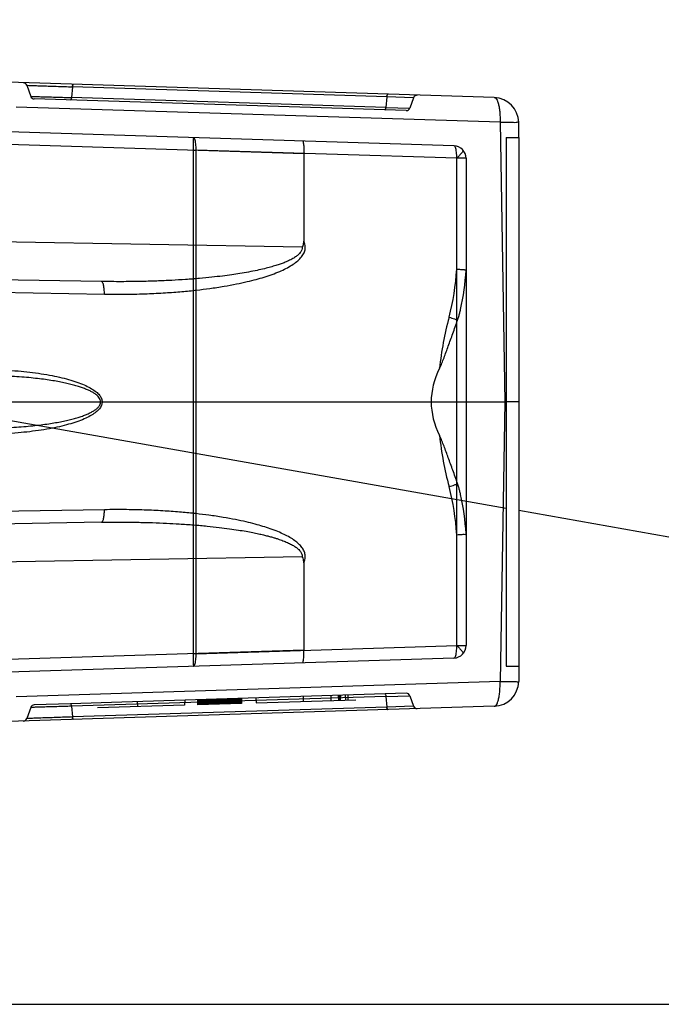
# Model space of a CAD drawing. Header units: millimetres. Extents: x 0 to 770, y -15 to 420.
# Tile 31 of 116: x 148.16 to 152.41, y 265.69 to 272.21. Entities that reach past the tile are written whole.
import ezdxf

# ---------------------------------------------------------------- set-up
doc = ezdxf.new("R2010")
doc.units = ezdxf.units.MM
doc.header["$LTSCALE"] = 32.67
doc.linetypes.add('PHANTOM', pattern=[0.8, 0.45, -0.05, 0.1, -0.05, 0.1, -0.05])
doc.layers.get('0').update_dxf_attribs({"linetype": 'CONTINUOUS'})
doc.layers.add('CRV2', color=7, linetype='CONTINUOUS')
doc.layers.add('DRIV_DIM', color=7, linetype='CONTINUOUS')
doc.styles.get("Standard").update_dxf_attribs({"font": 'txt', "width": 0.8})
doc.dimstyles.new('DIMSTYLE_11', dxfattribs={"dimtxt": 3.8, "dimasz": 1.8, "dimexe": 2, "dimexo": 1.5, "dimgap": 0.95, "dimtad": 1, "dimdec": 0, "dimlfac": 12, "dimdsep": 46, "dimtxsty": 'STANDARD', "dimblk": 'OPEN', "dimblk1": 'OPEN', "dimblk2": 'OPEN', "dimcen": 0.09, "dimadec": 0, "dimazin": 0, "dimtp": 0.001, "dimtm": 0.001, "dimtfac": 1, "dimtdec": 0, "dimtofl": 0, "dimtmove": 0, "dimatfit": 3, "dimldrblk": 'OPEN', "dimfxl": 1, "dimtolj": 1, "dimarcsym": 0})
doc.dimstyles.new('DIMSTYLE_12', dxfattribs={"dimtxt": 3.8, "dimasz": 1.8, "dimexe": 2, "dimexo": 1.5, "dimgap": 1.9, "dimtad": 1, "dimdec": 3, "dimlfac": 12, "dimdsep": 46, "dimtxsty": 'STANDARD', "dimblk": 'OPEN', "dimblk1": 'OPEN', "dimblk2": 'OPEN', "dimcen": 0.09, "dimadec": 0, "dimazin": 0, "dimtp": 0.5, "dimtm": 0.5, "dimtfac": 1, "dimtdec": 3, "dimtofl": 0, "dimtmove": 0, "dimatfit": 3, "dimldrblk": 'OPEN', "dimfxl": 1, "dimtolj": 1, "dimarcsym": 0})

# ---------------------------------------------------------------- blocks, each defined once
blk = doc.blocks.new('_OPEN')
at = {"color": 0, "linetype": 'BYBLOCK'}
for p, q in [((0, 0), (-1, 0.342)), ((-1, -0.342), (0, 0)), ((-1, 0), (0, 0))]:
    blk.add_line(p, q, dxfattribs=at)
blk = doc.blocks.new('*D40')
at = {"layer": 'DRIV_DIM', "color": 2, "linetype": 'CONTINUOUS'}
for p, q in [((192.9772, 272.721), (192.9772, 289.6042)), ((144.9815, 279.7519), (194.9772, 279.7519)), ((192.9772, 279.7519), (192.9772, 272.721)), ((192.9772, 265.6901), (192.9772, 272.721)), ((144.9815, 265.6901), (194.9772, 265.6901))]:
    blk.add_line(p, q, dxfattribs=at)
at = {"layer": 'DRIV_DIM', "color": 2, "linetype": 'CONTINUOUS', "xscale": 1.8, "yscale": 1.8, "zscale": 1.8}
for p, rotation in [((192.9772, 279.7519), 90), ((192.9772, 265.6901), 270)]:
    blk.add_blockref('_OPEN', p, dxfattribs=dict(at, rotation=rotation))
blk = doc.blocks.new('*D42')
at = {"layer": 'DRIV_DIM', "color": 2, "linetype": 'CONTINUOUS'}
for p, q in [((203.903, 272.721), (203.903, 261.5335)), ((203.903, 250.346), (203.903, 261.5335)), ((117.3148, 250.346), (205.903, 250.346))]:
    blk.add_line(p, q, dxfattribs=at)
at = {"layer": 'DRIV_DIM', "color": 2, "linetype": 'CONTINUOUS', "xscale": 1.8, "yscale": 1.8, "zscale": 1.8}
for p, rotation in [((203.903, 272.721), 90), ((203.903, 250.346), 270)]:
    blk.add_blockref('_OPEN', p, dxfattribs=dict(at, rotation=rotation))
blk = doc.blocks.new('*D44')
at = {"layer": 'DRIV_DIM', "color": 2, "linetype": 'CONTINUOUS'}
for p, q in [((19.2403, 272.721), (13.6785, 272.721)), ((235.2307, 254.1921), (244.8484, 252.4962))]:
    blk.add_line(p, q, dxfattribs=at)
for points in [[(16.3082, 270.9259), (15.6785, 272.721), (15.077, 270.9162)], [(243.1577, 250.9617), (242.8788, 252.8435), (241.9469, 251.1851)]]:
    blk.add_lwpolyline(points, dxfattribs=at)
for start, end in [(180, 265), (265, 350)]:
    blk.add_arc((130.1482, 272.721), 114.4697, start, end, dxfattribs=at)

msp = doc.modelspace()

# ---------------------------------------------------------------- linework, layer by layer
at = {"color": 9, "linetype": 'CONTINUOUS'}
for p, q in [((151.306093, 271.694523), (147.870309, 271.802496)), ((148.209241, 271.776121), (148.236034, 271.702508)), ((148.511866, 271.765689), (148.505472, 271.694963)), ((150.594171, 271.70025), (148.511866, 271.765689)), ((150.722501, 271.608645), (148.258741, 271.686071)), ((150.587778, 271.629524), (148.505472, 271.694963)), ((150.594171, 271.70025), (150.587778, 271.629524)), ((150.771903, 271.69411), (150.594171, 271.70025)), ((150.771903, 271.69411), (150.746779, 271.625082)), ((151.343988, 271.530847), (148.138897, 271.631571)), ((150.587778, 271.629524), (150.746779, 271.625082)), ((151.038284, 271.375855), (145.74997, 271.542047)), ((151.343988, 271.530847), (151.376307, 269.679317)), ((145.749751, 271.458725), (150.044347, 271.323762)), ((149.310852, 271.346813), (149.330966, 271.346813)), ((149.310852, 271.346813), (149.310852, 268.011821)), ((151.057235, 271.292563), (149.330966, 271.346813)), ((149.330966, 268.011821), (149.330966, 271.346813)), ((151.119, 271.292563), (151.057235, 271.292563)), ((151.057235, 268.066071), (151.057235, 271.292563)), ((151.119, 271.292563), (151.119, 268.066071)), ((150.034116, 270.703355), (145.94773, 270.774683)), ((148.703615, 270.476617), (145.94773, 270.524722)), ((147.686522, 270.411401), (148.723729, 270.393297)), ((151.376307, 269.679317), (151.343988, 267.827787)), ((148.723729, 268.965337), (147.686522, 268.947233)), ((148.703615, 268.882017), (145.94773, 268.833912)), ((145.94773, 268.583951), (150.034116, 268.655279)), ((149.330966, 268.011821), (151.057235, 268.066071)), ((151.057235, 268.066071), (151.119, 268.066071)), ((150.044347, 268.034872), (145.749751, 267.899909)), ((149.330966, 268.011821), (149.310852, 268.011821)), ((151.038284, 267.982779), (145.74997, 267.816587)), ((151.343988, 267.827787), (148.138897, 267.727063)), ((150.722501, 267.749989), (148.838985, 267.690798)), ((150.322006, 267.704076), (150.320844, 267.737367)), ((150.337278, 267.704555), (150.338443, 267.73792)), ((148.498742, 267.680105), (148.258741, 267.672563)), ((150.587778, 267.72911), (148.505472, 267.663671)), ((150.272751, 267.735855), (150.273881, 267.702563)), ((150.28108, 267.736117), (150.281079, 267.70279)), ((150.288244, 267.703014), (150.289409, 267.736379)), ((150.587778, 267.72911), (150.746779, 267.733552)), ((150.587778, 267.72911), (150.594171, 267.658384)), ((150.746779, 267.733552), (150.771903, 267.664524)), ((151.306093, 267.664111), (147.870309, 267.556138)), ((148.236034, 267.656125), (148.209241, 267.582513)), ((148.505472, 267.663671), (148.511866, 267.592945)), ((150.594171, 267.658384), (148.511866, 267.592945)), ((150.771903, 267.664524), (150.594171, 267.658384))]:
    msp.add_line(p, q, dxfattribs=at)
at = {"color": 6, "linetype": 'CONTINUOUS'}
for p, q in [((151.4675, 271.429317), (151.4675, 271.530847)), ((150.044346, 271.323762), (150.044346, 270.744082)), ((146.170203, 269.679317), (151.376307, 269.679317)), ((151.4675, 269.679317), (151.376307, 269.679317)), ((150.044346, 268.614552), (150.044346, 268.034872)), ((151.4675, 267.929317), (151.4675, 267.827787)), ((148.941477, 267.694019), (148.942079, 267.66071)), ((148.941477, 267.694019), (148.942078, 267.66071)), ((149.255521, 267.703888), (149.25354, 267.670498)), ((149.255521, 267.703888), (149.25354, 267.670498)), ((149.340046, 267.706544), (149.34121, 267.673252)), ((149.340414, 267.706556), (149.341575, 267.673264)), ((149.63086, 267.682355), (149.34121, 267.673252)), ((149.341568, 267.706592), (149.342724, 267.6733)), ((149.343476, 267.706652), (149.344623, 267.67336)), ((149.343677, 267.706658), (149.344818, 267.673366)), ((149.346156, 267.706736), (149.34729, 267.673444)), ((149.346821, 267.706757), (149.347941, 267.673464)), ((149.349632, 267.706845), (149.350751, 267.673553)), ((149.350852, 267.706884), (149.351947, 267.67359)), ((149.351413, 267.706901), (149.352575, 267.67361)), ((149.353692, 267.706973), (149.35479, 267.67368)), ((149.354813, 267.707008), (149.355875, 267.673714)), ((149.358565, 267.707126), (149.359356, 267.673823)), ((149.359512, 267.707156), (149.360531, 267.67386)), ((149.365047, 267.70733), (149.366013, 267.674032)), ((149.371311, 267.707527), (149.372212, 267.674227)), ((149.378452, 267.707751), (149.379278, 267.674449)), ((149.386223, 267.707995), (149.386974, 267.674691)), ((149.394623, 267.708259), (149.395286, 267.674952)), ((149.395885, 267.708299), (149.397048, 267.675008)), ((149.403613, 267.708542), (149.404186, 267.675232)), ((149.408323, 267.70869), (149.407157, 267.675325)), ((149.408478, 267.708695), (149.407315, 267.67533)), ((149.409112, 267.708715), (149.407963, 267.675351)), ((149.409315, 267.708721), (149.40816, 267.675357)), ((149.410318, 267.708752), (149.409398, 267.675396)), ((149.412587, 267.708824), (149.411479, 267.675461)), ((149.413051, 267.708838), (149.41353, 267.675525)), ((149.417985, 267.708993), (149.416971, 267.675634)), ((149.42291, 267.709148), (149.423295, 267.675832)), ((149.424249, 267.70919), (149.423384, 267.675835)), ((149.425294, 267.709223), (149.424692, 267.675876)), ((149.432223, 267.709441), (149.431531, 267.676091)), ((149.43304, 267.709467), (149.433346, 267.676148)), ((149.436695, 267.709581), (149.436086, 267.676234)), ((149.441285, 267.709726), (149.440782, 267.676382)), ((149.443349, 267.70979), (149.443573, 267.67647)), ((149.447956, 267.709935), (149.447324, 267.676588)), ((149.451845, 267.710057), (149.453008, 267.676766)), ((149.453803, 267.710119), (149.453498, 267.676782)), ((149.453821, 267.71012), (149.453919, 267.676795)), ((149.453997, 267.676797), (149.455163, 267.710162)), ((149.458751, 267.710275), (149.459914, 267.676983)), ((149.459477, 267.710297), (149.459943, 267.676984)), ((149.460887, 267.710342), (149.46138, 267.677029)), ((149.464183, 267.710445), (149.464183, 267.677117)), ((149.465501, 267.710487), (149.466498, 267.67719)), ((149.466852, 267.710529), (149.466715, 267.677197)), ((149.467095, 267.710537), (149.46712, 267.67721)), ((149.474102, 267.710757), (149.468327, 267.677248)), ((149.473821, 267.710748), (149.474683, 267.677447)), ((149.476726, 267.710839), (149.477193, 267.677526)), ((149.478001, 267.710879), (149.477965, 267.67755)), ((149.480364, 267.710954), (149.480365, 267.677626)), ((149.480653, 267.710963), (149.480653, 267.677635)), ((149.484029, 267.711069), (149.484737, 267.677763)), ((149.486762, 267.711155), (149.486287, 267.677812)), ((149.4918, 267.711313), (149.491724, 267.677983)), ((149.493069, 267.711353), (149.491903, 267.677988)), ((149.49272, 267.711342), (149.493161, 267.678028)), ((149.493635, 267.711371), (149.493562, 267.678041)), ((149.494444, 267.711396), (149.494584, 267.678073)), ((149.495699, 267.711436), (149.496239, 267.678125)), ((149.497371, 267.711488), (149.497407, 267.678161)), ((149.499349, 267.71155), (149.498854, 267.678207)), ((149.499965, 267.678242), (149.499635, 267.711559)), ((149.504088, 267.678371), (149.505255, 267.711736)), ((149.504229, 267.678376), (149.505393, 267.71174)), ((149.504605, 267.678388), (149.505766, 267.711752)), ((149.505133, 267.678404), (149.506169, 267.711765)), ((149.50557, 267.711746), (149.513273, 267.67866)), ((149.506075, 267.678434), (149.5072, 267.711797)), ((149.506847, 267.711786), (149.506694, 267.678453)), ((149.507486, 267.711806), (149.50778, 267.678487)), ((149.508428, 267.711836), (149.508793, 267.678519)), ((149.512609, 267.678639), (149.51351, 267.711995)), ((149.513238, 267.678659), (149.512941, 267.711977)), ((149.517301, 267.712115), (149.517066, 267.678779)), ((149.520068, 267.712201), (149.520526, 267.678888)), ((149.520616, 267.712219), (149.520649, 267.678892)), ((149.52185, 267.712257), (149.522037, 267.678935)), ((149.523972, 267.712324), (149.522807, 267.67896)), ((149.523742, 267.678989), (149.524218, 267.712332)), ((149.526556, 267.679077), (149.526336, 267.712398)), ((149.527598, 267.712438), (149.527282, 267.6791)), ((149.529452, 267.712496), (149.530081, 267.679188)), ((149.535613, 267.71269), (149.535634, 267.679363)), ((149.537695, 267.712755), (149.5373, 267.679415)), ((149.537803, 267.679431), (149.537791, 267.712758)), ((149.537842, 267.71276), (149.538642, 267.679457)), ((149.538, 267.712765), (149.538, 267.679437)), ((149.545159, 267.679662), (149.539491, 267.712812)), ((149.544824, 267.712979), (149.545768, 267.679681)), ((149.547526, 267.713064), (149.547049, 267.679721)), ((149.548578, 267.713097), (149.55017, 267.67982)), ((149.548874, 267.713107), (149.548754, 267.679775)), ((149.550254, 267.71315), (149.551301, 267.679855)), ((149.551898, 267.679874), (149.551306, 267.713183)), ((149.551797, 267.713199), (149.552936, 267.679906)), ((149.553653, 267.713257), (149.554803, 267.679965)), ((149.555127, 267.713303), (149.556244, 267.68001)), ((149.555808, 267.713325), (149.55696, 267.680033)), ((149.557026, 267.713363), (149.556469, 267.680018)), ((149.557431, 267.713376), (149.558589, 267.680084)), ((149.557991, 267.713393), (149.559146, 267.680102)), ((149.558423, 267.713406), (149.559585, 267.680115)), ((149.55879, 267.713418), (149.559954, 267.680127)), ((149.559828, 267.713451), (149.560991, 267.68016)), ((149.561935, 267.680189), (149.560854, 267.713483)), ((149.561991, 267.713519), (149.56174, 267.680183)), ((149.565905, 267.680314), (149.56476, 267.713606)), ((149.565975, 267.680316), (149.564813, 267.713607)), ((149.566186, 267.680323), (149.565022, 267.713614)), ((149.566134, 267.713649), (149.565499, 267.680301)), ((149.572188, 267.713839), (149.571793, 267.680499)), ((149.57479, 267.713921), (149.57408, 267.680571)), ((149.581901, 267.714145), (149.581355, 267.6808)), ((149.582937, 267.714177), (149.582155, 267.680825)), ((149.590523, 267.714416), (149.589676, 267.681061)), ((149.590891, 267.714427), (149.590198, 267.681078)), ((149.597505, 267.714635), (149.5966, 267.681279)), ((149.598935, 267.71468), (149.59811, 267.681326)), ((149.603887, 267.714836), (149.602926, 267.681477)), ((149.60587, 267.714898), (149.604935, 267.681541)), ((149.6095, 267.715012), (149.608492, 267.681652)), ((149.611621, 267.715079), (149.610601, 267.681719)), ((149.613448, 267.715136), (149.613156, 267.681799)), ((149.614538, 267.71517), (149.613489, 267.681809)), ((149.616201, 267.715223), (149.61511, 267.68186)), ((149.61878, 267.715304), (149.617695, 267.681942)), ((149.619204, 267.715317), (149.618079, 267.681954)), ((149.622309, 267.715415), (149.621198, 267.682052)), ((149.624404, 267.71548), (149.623239, 267.682116)), ((149.624404, 267.71548), (149.623305, 267.682118)), ((149.625173, 267.715505), (149.624009, 267.68214)), ((149.625611, 267.715518), (149.624447, 267.682154)), ((149.625644, 267.715519), (149.624598, 267.682159)), ((149.625928, 267.715528), (149.624796, 267.682165)), ((149.628118, 267.715597), (149.626968, 267.682233)), ((149.628679, 267.715615), (149.627531, 267.682251)), ((149.630064, 267.715658), (149.628905, 267.682294)), ((149.630548, 267.715673), (149.629389, 267.682309)), ((149.631564, 267.715705), (149.6304, 267.682341)), ((149.632026, 267.71572), (149.63086, 267.682355)), ((149.726891, 267.718701), (149.728866, 267.685435)), ((149.726891, 267.718701), (149.728866, 267.685435)), ((149.728797, 267.685433), (150.388194, 267.706156)), ((150.040934, 267.72857), (150.04033, 267.695223)), ((150.040934, 267.72857), (150.040331, 267.695224)), ((150.222469, 267.734275), (150.223632, 267.700984)), ((150.272751, 267.735855), (150.27354, 267.702552)), ((149.25361, 267.6705), (148.678038, 267.652412))]:
    msp.add_line(p, q, dxfattribs=at)
at = {"color": 7, "linetype": 'CONTINUOUS'}
for p, q in [((151.384166, 271.429317), (151.4675, 271.429317)), ((151.384166, 271.429317), (151.384166, 267.929317)), ((151.4675, 271.429317), (151.4675, 267.929317)), ((151.384166, 267.929317), (151.4675, 267.929317))]:
    msp.add_line(p, q, dxfattribs=at)
at = {"color": 7, "linetype": 'CONTINUOUS', "true_color": 0x2a4972}
msp.add_line((148.838985, 267.690798), (148.498742, 267.680105), dxfattribs=at)
at = {"color": 9, "linetype": 'CONTINUOUS'}
for centre, radius, start, end in [((148.185748, 271.767571), 0.025, 20, 88.2), ((148.259526, 271.711059), 0.025, 200, 268.2), ((150.795395, 271.68556), 0.025, 88.2, 160), ((151.300858, 271.527938), 0.166667, 1, 88.2), ((150.723286, 271.633632), 0.025, 268.2, 340), ((151.035666, 271.292563), 0.083333, 0, 88.2), ((149.472584, 270.650492), 1.58745, 345.0160619, 356.68475), ((149.455097, 270.649835), 1.666667, 347.6005453, 356.6141971), ((151.035666, 270.556324), 0.083333, 356.6141971, 358.3288121), ((153.102294, 269.678692), 2.170108, 165.0080825, 174.0983135), ((153.102294, 269.679942), 2.170108, 185.9016865, 194.9919175), ((149.472584, 268.708142), 1.58745, 3.3152499, 14.9839381), ((149.455097, 268.708799), 1.666667, 3.3858029, 12.3994547), ((151.035666, 268.80231), 0.083333, 1.6711881, 3.3858029), ((151.035666, 268.066071), 0.083333, 271.8, 360), ((151.300858, 267.830696), 0.166667, 271.8, 359), ((150.723286, 267.725002), 0.025, 20, 91.8), ((148.259526, 267.647575), 0.025, 91.8, 160), ((150.795395, 267.673074), 0.025, 200, 271.8), ((148.185748, 267.591063), 0.025, 271.8, 340)]:
    msp.add_arc(centre, radius, start, end, dxfattribs=at)
at = {"color": 6, "linetype": 'CONTINUOUS'}
for centre, start, end in [((151.035666, 270.556324), 358.3288121, 360), ((151.035666, 268.80231), 0, 1.6711881)]:
    msp.add_arc(centre, 0.083333, start, end, dxfattribs=at)
msp.add_ellipse((157.10809, 269.679317), major_axis=(6.220085, 0), ratio=0.26794919, start_param=3.0076829, end_param=3.2755024, dxfattribs=at)
at = {"color": 9, "linetype": 'CONTINUOUS'}
for points, knots in [([(148.518486, 271.782127), (148.516518, 271.782186), (148.513165, 271.774871), (148.512369, 271.769755), (148.511866, 271.765689)], [0, 0, 0, 0, 0.32467755, 1, 1, 1, 1]), ([(148.511866, 271.765689), (148.512143, 271.767927), (148.51303, 271.772793), (148.514388, 271.778341), (148.51722, 271.782165), (148.518486, 271.782127)], [0, 0, 0, 0, 0.36903715, 0.79261463, 1, 1, 1, 1]), ([(148.209241, 271.776121), (148.211255, 271.776095), (148.219308, 271.775954), (148.237259, 271.775386), (148.266629, 271.774245), (148.306212, 271.772724), (148.353685, 271.771283), (148.405827, 271.769575), (148.459061, 271.767617), (148.494518, 271.766288), (148.511866, 271.765689)], [0, 0, 0, 0, 0.01995981, 0.07979289, 0.17792978, 0.31115733, 0.47223871, 0.64847363, 0.82802011, 1, 1, 1, 1]), ([(150.600792, 271.716688), (150.598823, 271.716749), (150.59547, 271.709429), (150.594674, 271.704316), (150.594171, 271.70025)], [0, 0, 0, 0, 0.32468414, 1, 1, 1, 1]), ([(150.594171, 271.70025), (150.594443, 271.702445), (150.595323, 271.707299), (150.596664, 271.712839), (150.599513, 271.716728), (150.600792, 271.716688)], [0, 0, 0, 0, 0.36204517, 0.7905372, 1, 1, 1, 1]), ([(148.236034, 271.702508), (148.243275, 271.702375), (148.259331, 271.701984), (148.287241, 271.701116), (148.322177, 271.700066), (148.364007, 271.698992), (148.410162, 271.697748), (148.457796, 271.696352), (148.489726, 271.695403), (148.505472, 271.694963)], [0, 0, 0, 0, 0.08060311, 0.17875422, 0.31078349, 0.46961648, 0.64446701, 0.82467194, 1, 1, 1, 1]), ([(148.505472, 271.694963), (148.505203, 271.692787), (148.504327, 271.68794), (148.502993, 271.682403), (148.500137, 271.678485), (148.498852, 271.678526)], [0, 0, 0, 0, 0.35880161, 0.78956845, 1, 1, 1, 1]), ([(151.306093, 271.694523), (151.309509, 271.694415), (151.317466, 271.68976), (151.325334, 271.676397), (151.332477, 271.656818), (151.338087, 271.631171), (151.342105, 271.600651), (151.344215, 271.566641), (151.344289, 271.542974), (151.343988, 271.530847)], [0, 0, 0, 0, 0.05867451, 0.14410951, 0.26358389, 0.41533845, 0.59389546, 0.79171236, 1, 1, 1, 1]), ([(150.581158, 271.613086), (150.583126, 271.613025), (150.586479, 271.620345), (150.587275, 271.625458), (150.587778, 271.629524)], [0, 0, 0, 0, 0.32468393, 1, 1, 1, 1]), ([(151.343988, 271.530847), (151.355258, 271.531003), (151.376726, 271.531399), (151.405859, 271.53115), (151.432086, 271.53266), (151.447968, 271.528957), (151.467409, 271.536059), (151.4675, 271.530847)], [0, 0, 0, 0, 0.27372544, 0.51792157, 0.72102015, 0.8734042, 1, 1, 1, 1]), ([(149.312015, 271.430106), (149.3157, 271.42999), (149.310868, 271.417354), (149.312799, 271.407855), (149.311964, 271.394767), (149.311866, 271.382001), (149.311502, 271.369334), (149.311187, 271.35768), (149.310961, 271.350281), (149.310852, 271.346813)], [0, 0, 0, 0, 0.13275041, 0.26678989, 0.42064132, 0.57976653, 0.73353764, 0.87508343, 1, 1, 1, 1]), ([(149.330966, 271.346813), (149.331175, 271.35396), (149.331132, 271.36781), (149.329672, 271.387426), (149.32703, 271.404369), (149.323169, 271.417555), (149.318934, 271.426561), (149.314088, 271.43004), (149.312015, 271.430106)], [0, 0, 0, 0, 0.24163912, 0.46765016, 0.66420757, 0.82025956, 0.92990269, 1, 1, 1, 1]), ([(151.057235, 271.292563), (151.057444, 271.299708), (151.057401, 271.313555), (151.055941, 271.333168), (151.0533, 271.350113), (151.049439, 271.363302), (151.045204, 271.37231), (151.040357, 271.37579), (151.038284, 271.375855)], [0, 0, 0, 0, 0.24155686, 0.4675591, 0.66414596, 0.82023373, 0.92989823, 1, 1, 1, 1]), ([(148.723729, 270.393297), (148.773008, 270.392539), (148.867309, 270.392055), (149.002243, 270.395274), (149.124208, 270.401274), (149.233427, 270.409398), (149.331087, 270.419062), (149.424213, 270.43057), (149.512505, 270.443927), (149.59524, 270.459098), (149.666384, 270.474524), (149.727375, 270.4899), (149.782439, 270.505847), (149.83425, 270.523126), (149.882418, 270.541968), (149.926405, 270.562386), (149.964578, 270.58376), (149.997505, 270.606971), (150.024169, 270.631767), (150.043467, 270.65816), (150.054273, 270.687021), (150.054909, 270.716435), (150.048693, 270.735226), (150.044346, 270.744082)], [0, 0, 0, 0, 0.10097561, 0.19318532, 0.27650133, 0.35114006, 0.41755148, 0.47755014, 0.54337325, 0.600477, 0.64985745, 0.69249631, 0.72932348, 0.76728613, 0.80435985, 0.83523116, 0.86658029, 0.89387351, 0.91757478, 0.94091795, 0.96021262, 0.97978756, 1, 1, 1, 1]), ([(150.034116, 270.703355), (150.034346, 270.6977), (150.031714, 270.685055), (150.022555, 270.669259), (150.00943, 270.655), (149.993001, 270.641598), (149.970525, 270.627339), (149.94335, 270.613563), (149.915254, 270.601712), (149.887287, 270.591397), (149.8578, 270.581705), (149.82289, 270.571512), (149.781576, 270.56085), (149.732766, 270.549788), (149.678644, 270.539111), (149.622693, 270.529491), (149.565183, 270.520782), (149.502997, 270.512516), (149.431741, 270.504353), (149.350312, 270.496517), (149.26177, 270.489621), (149.167121, 270.483891), (149.066377, 270.479444), (148.955629, 270.476397), (148.833451, 270.475152), (148.748162, 270.47584), (148.703615, 270.476617)], [0, 0, 0, 0, 0.01223595, 0.02711615, 0.03900307, 0.05396835, 0.07282454, 0.09643948, 0.1197518, 0.13871296, 0.16087096, 0.18684127, 0.21732337, 0.25309886, 0.29502592, 0.33657117, 0.37582484, 0.42076906, 0.47218513, 0.53087318, 0.59761524, 0.66417482, 0.7358607, 0.81561904, 0.90368008, 1, 1, 1, 1]), ([(148.723729, 270.393297), (148.723895, 270.403472), (148.723258, 270.423205), (148.720227, 270.446471), (148.715603, 270.462172), (148.711866, 270.470979), (148.706894, 270.47656), (148.703615, 270.476617)], [0, 0, 0, 0, 0.3435982, 0.66496024, 0.79206471, 0.88927175, 1, 1, 1, 1]), ([(151.006058, 270.240059), (151.017973, 270.236638), (151.036875, 270.230581), (151.056003, 270.224387), (151.062567, 270.220701)], [0, 0, 0, 0, 0.62215781, 1, 1, 1, 1]), ([(147.818617, 269.894479), (147.8749, 269.895953), (147.986277, 269.895622), (148.14903, 269.886173), (148.278842, 269.871043), (148.375388, 269.85446), (148.440759, 269.840418), (148.50022, 269.824578), (148.553184, 269.807221), (148.599134, 269.788539), (148.637611, 269.768726), (148.668232, 269.747879), (148.690791, 269.72612), (148.705097, 269.703324), (148.710214, 269.679317), (148.705097, 269.65531), (148.690791, 269.632514), (148.668232, 269.610755), (148.637611, 269.589908), (148.599134, 269.570095), (148.553184, 269.551413), (148.50022, 269.534056), (148.440759, 269.518216), (148.375388, 269.504174), (148.278842, 269.487591), (148.14903, 269.472461), (147.986277, 269.463012), (147.8749, 269.462681), (147.818617, 269.464155)], [0, 0, 0, 0, 0.08848825, 0.17493431, 0.25610884, 0.29373074, 0.32885939, 0.36115767, 0.39039844, 0.41640181, 0.43903929, 0.45829734, 0.4744259, 0.48798326, 0.5, 0.51201674, 0.5255741, 0.54170266, 0.56096071, 0.58359819, 0.60960156, 0.63884233, 0.67114061, 0.70626926, 0.74389116, 0.82506569, 0.91151175, 1, 1, 1, 1]), ([(147.808924, 269.50581), (147.83831, 269.50504), (147.895013, 269.504226), (147.97703, 269.504902), (148.053037, 269.507163), (148.123314, 269.510737), (148.188177, 269.515404), (148.247959, 269.520981), (148.30296, 269.527279), (148.353447, 269.53418), (148.399668, 269.541623), (148.441927, 269.549566), (148.480575, 269.557942), (148.515941, 269.566698), (148.548245, 269.575798), (148.577589, 269.58543), (148.604123, 269.595491), (148.627752, 269.605993), (148.648734, 269.617212), (148.666842, 269.629111), (148.681918, 269.641975), (148.693057, 269.656013), (148.69921, 269.671431), (148.698962, 269.687405), (148.69275, 269.702394), (148.681901, 269.716382), (148.667162, 269.729349), (148.64921, 269.741197), (148.628596, 269.75219), (148.605312, 269.762675), (148.579262, 269.772644), (148.550456, 269.782169), (148.518708, 269.791186), (148.483787, 269.799947), (148.445408, 269.808368), (148.403276, 269.816389), (148.357075, 269.823918), (148.306519, 269.830908), (148.251336, 269.837303), (148.191237, 269.842981), (148.125924, 269.847742), (148.055095, 269.851394), (147.978462, 269.85371), (147.895752, 269.854416), (147.838564, 269.853601), (147.808924, 269.852824)], [0, 0, 0, 0, 0.04705689, 0.09076647, 0.13128312, 0.16877084, 0.20340004, 0.2353741, 0.26487596, 0.29201171, 0.31693517, 0.33980987, 0.36083467, 0.38022846, 0.39812297, 0.41454594, 0.4296513, 0.44352986, 0.45591014, 0.46769791, 0.47815471, 0.48751034, 0.49613334, 0.50417741, 0.51241348, 0.52165939, 0.53229538, 0.54369838, 0.55601837, 0.56965799, 0.58454906, 0.60064733, 0.61820844, 0.63736898, 0.65827104, 0.68109635, 0.706016, 0.73319475, 0.76278625, 0.79493571, 0.82982006, 0.86760576, 0.90845751, 0.95253719, 1, 1, 1, 1]), ([(151.006052, 269.118573), (151.017968, 269.121995), (151.036872, 269.128052), (151.056002, 269.134246), (151.062567, 269.137933)], [0, 0, 0, 0, 0.62215407, 1, 1, 1, 1]), ([(148.703615, 268.882017), (148.706894, 268.882074), (148.711866, 268.887654), (148.715603, 268.896461), (148.720227, 268.912161), (148.723258, 268.935428), (148.723895, 268.955161), (148.723729, 268.965337)], [0, 0, 0, 0, 0.11072384, 0.20792583, 0.33502379, 0.65637215, 1, 1, 1, 1]), ([(150.044346, 268.614552), (150.04839, 268.623078), (150.054428, 268.640445), (150.054675, 268.667273), (150.046985, 268.692714), (150.032052, 268.717192), (150.010896, 268.739948), (149.983467, 268.762139), (149.951171, 268.782788), (149.913466, 268.802565), (149.870538, 268.821575), (149.823491, 268.839275), (149.773087, 268.855621), (149.719606, 268.870798), (149.659153, 268.885773), (149.58859, 268.900841), (149.506484, 268.915693), (149.41922, 268.928733), (149.32713, 268.939998), (149.230503, 268.949481), (149.121961, 268.957491), (149.000711, 268.963409), (148.866531, 268.966579), (148.772744, 268.966091), (148.723729, 268.965337)], [0, 0, 0, 0, 0.01933244, 0.0370693, 0.05402336, 0.07312163, 0.09530715, 0.11735439, 0.14525367, 0.17369358, 0.20450894, 0.24138219, 0.27662265, 0.31303881, 0.35525373, 0.40419398, 0.46083578, 0.52616813, 0.58493021, 0.65089178, 0.72506096, 0.80788191, 0.89957038, 1, 1, 1, 1]), ([(148.703615, 268.882017), (148.744782, 268.882735), (148.823712, 268.883428), (148.936966, 268.882512), (149.040004, 268.880034), (149.133044, 268.876378), (149.223614, 268.871492), (149.313307, 268.865212), (149.401441, 268.8574), (149.480479, 268.848865), (149.549113, 268.840122), (149.608516, 268.831392), (149.659825, 268.822837), (149.704116, 268.814568), (149.742381, 268.806649), (149.775523, 268.799108), (149.804352, 268.791945), (149.829586, 268.785136), (149.851858, 268.778634), (149.87172, 268.772381), (149.889651, 268.766303), (149.906059, 268.760316), (149.926218, 268.75239), (149.949492, 268.742136), (149.974349, 268.72901), (149.994748, 268.715723), (150.010296, 268.70279), (150.023108, 268.68865), (150.031805, 268.673037), (150.034469, 268.660648), (150.034116, 268.655279)], [0, 0, 0, 0, 0.08901199, 0.17063385, 0.24483951, 0.31182278, 0.37192383, 0.44091927, 0.50619193, 0.56319591, 0.61277126, 0.65576279, 0.69298892, 0.72521941, 0.753162, 0.77746175, 0.79869576, 0.81737781, 0.83396272, 0.84885061, 0.86239153, 0.87488963, 0.88660631, 0.90921775, 0.92983561, 0.94731191, 0.96175098, 0.97344804, 0.988367, 1, 1, 1, 1]), ([(151.038284, 267.982779), (151.040357, 267.982844), (151.045203, 267.986324), (151.049439, 267.995332), (151.0533, 268.008521), (151.055941, 268.025465), (151.057401, 268.045079), (151.057444, 268.058926), (151.057235, 268.066071)], [0, 0, 0, 0, 0.07010132, 0.17976529, 0.3358528, 0.53243984, 0.75844258, 1, 1, 1, 1]), ([(149.310852, 268.011821), (149.310961, 268.008353), (149.311187, 268.000954), (149.311502, 267.9893), (149.311866, 267.976633), (149.311964, 267.963867), (149.312799, 267.950779), (149.310868, 267.94128), (149.3157, 267.928644), (149.312015, 267.928528)], [0, 0, 0, 0, 0.12491871, 0.26646483, 0.42023498, 0.57935877, 0.73320913, 0.8672484, 1, 1, 1, 1]), ([(149.312015, 267.928528), (149.314088, 267.928594), (149.318934, 267.932073), (149.323169, 267.941079), (149.32703, 267.954265), (149.329672, 267.971208), (149.331132, 267.990824), (149.331175, 268.004674), (149.330966, 268.011821)], [0, 0, 0, 0, 0.07009731, 0.17974044, 0.33579243, 0.53234984, 0.75836088, 1, 1, 1, 1]), ([(151.306093, 267.664111), (151.309509, 267.664219), (151.317466, 267.668874), (151.325334, 267.682237), (151.332477, 267.701816), (151.338087, 267.727463), (151.342105, 267.757983), (151.344215, 267.791993), (151.344289, 267.81566), (151.343988, 267.827787)], [0, 0, 0, 0, 0.05867451, 0.14410951, 0.26358389, 0.41533845, 0.59389546, 0.79171236, 1, 1, 1, 1]), ([(151.343988, 267.827787), (151.355258, 267.827631), (151.376729, 267.827235), (151.405852, 267.827484), (151.432105, 267.825974), (151.447919, 267.829677), (151.467497, 267.822575), (151.4675, 267.827788)], [0, 0, 0, 0, 0.27372538, 0.51792146, 0.72102, 0.87340402, 1, 1, 1, 1]), ([(150.581158, 267.745548), (150.583126, 267.745609), (150.586479, 267.738289), (150.587275, 267.733176), (150.587778, 267.72911)], [0, 0, 0, 0, 0.32468393, 1, 1, 1, 1]), ([(148.498852, 267.680108), (148.500137, 267.680149), (148.502993, 267.676231), (148.504327, 267.670694), (148.505203, 267.665847), (148.505472, 267.663671)], [0, 0, 0, 0, 0.21043154, 0.64119836, 1, 1, 1, 1]), ([(148.505472, 267.663671), (148.48972, 267.663231), (148.457781, 267.662282), (148.410136, 267.660885), (148.363977, 267.659641), (148.322149, 267.658567), (148.287219, 267.657517), (148.259319, 267.65665), (148.24327, 267.656259), (148.236034, 267.656125)], [0, 0, 0, 0, 0.17538991, 0.3556366, 0.53050373, 0.68932706, 0.82132763, 0.9194421, 1, 1, 1, 1]), ([(150.600792, 267.641946), (150.598823, 267.641885), (150.59547, 267.649205), (150.594674, 267.654318), (150.594171, 267.658384)], [0, 0, 0, 0, 0.32468414, 1, 1, 1, 1]), ([(150.594171, 267.658384), (150.594443, 267.656188), (150.595323, 267.651335), (150.596664, 267.645795), (150.599513, 267.641906), (150.600792, 267.641946)], [0, 0, 0, 0, 0.36205047, 0.79053878, 1, 1, 1, 1]), ([(148.511866, 267.592945), (148.494499, 267.592345), (148.459011, 267.591015), (148.405743, 267.589054), (148.353587, 267.587345), (148.30612, 267.585906), (148.266558, 267.584389), (148.237216, 267.58325), (148.21929, 267.582681), (148.211251, 267.582539), (148.209241, 267.582513)], [0, 0, 0, 0, 0.17216555, 0.351831, 0.52810697, 0.68916031, 0.82231362, 0.92034676, 0.98008112, 1, 1, 1, 1]), ([(148.511866, 267.592945), (148.512143, 267.590707), (148.51303, 267.585841), (148.514388, 267.580293), (148.51722, 267.576469), (148.518486, 267.576507)], [0, 0, 0, 0, 0.36904804, 0.79261786, 1, 1, 1, 1]), ([(148.518486, 267.576507), (148.516518, 267.576448), (148.513165, 267.583763), (148.512369, 267.588879), (148.511866, 267.592945)], [0, 0, 0, 0, 0.32467756, 1, 1, 1, 1])]:
    msp.add_open_spline(points, degree=3, knots=knots, dxfattribs=at)
at = {"color": 6, "linetype": 'CONTINUOUS'}
for points, knots in [([(150.035279, 271.407376), (150.039457, 271.407245), (150.04076, 271.394387), (150.043177, 271.382137), (150.044191, 271.364593), (150.044857, 271.345125), (150.044347, 271.331085), (150.044347, 271.323762)], [0, 0, 0, 0, 0.14739715, 0.30476997, 0.507089, 0.74178818, 1, 1, 1, 1]), ([(151.102365, 271.34252), (151.098415, 271.337495), (151.089441, 271.326761), (151.074375, 271.31011), (151.063209, 271.298563), (151.057235, 271.292563)], [0, 0, 0, 0, 0.28470563, 0.6228951, 1, 1, 1, 1]), ([(150.034116, 270.703355), (150.036315, 270.707066), (150.040056, 270.715362), (150.043588, 270.729122), (150.044312, 270.738977), (150.044346, 270.744082)], [0, 0, 0, 0, 0.30501266, 0.63894369, 1, 1, 1, 1]), ([(151.057377, 270.55869), (151.061452, 270.558438), (151.069472, 270.557931), (151.081143, 270.557167), (151.091864, 270.556404), (151.10127, 270.555759), (151.10855, 270.555032), (151.114421, 270.554816), (151.116792, 270.553986), (151.11902, 270.554238), (151.119, 270.553893)], [0, 0, 0, 0, 0.19807231, 0.39001374, 0.56708406, 0.72081896, 0.84371915, 0.93186592, 0.98325056, 1, 1, 1, 1]), ([(151.062567, 270.220701), (151.065349, 270.228798), (151.070556, 270.244775), (151.07736, 270.268537), (151.081189, 270.284232), (151.082887, 270.291958)], [0, 0, 0, 0, 0.34646665, 0.67987151, 1, 1, 1, 1]), ([(150.943691, 269.901833), (150.955039, 269.924401), (150.973935, 269.973711), (151.002104, 270.050784), (151.032081, 270.133755), (151.052382, 270.191056), (151.062567, 270.220701)], [0, 0, 0, 0, 0.22262975, 0.46419734, 0.72373453, 1, 1, 1, 1]), ([(151.062567, 269.137933), (151.052382, 269.167577), (151.032081, 269.224878), (151.002103, 269.307852), (150.973934, 269.384927), (150.955037, 269.434236), (150.943691, 269.4568)], [0, 0, 0, 0, 0.27625532, 0.53580142, 0.7774038, 1, 1, 1, 1]), ([(151.082887, 269.066676), (151.081189, 269.074402), (151.07736, 269.090097), (151.070556, 269.113859), (151.065349, 269.129836), (151.062567, 269.137933)], [0, 0, 0, 0, 0.32012796, 0.65353282, 1, 1, 1, 1]), ([(151.057235, 268.799935), (151.063589, 268.800333), (151.075177, 268.801285), (151.092831, 268.801555), (151.104102, 268.805023), (151.119048, 268.800761), (151.119, 268.80474)], [0, 0, 0, 0, 0.30823145, 0.57494396, 0.80732404, 1, 1, 1, 1]), ([(150.044346, 268.614552), (150.044312, 268.619657), (150.043589, 268.629511), (150.040057, 268.643271), (150.036316, 268.651568), (150.034116, 268.655279)], [0, 0, 0, 0, 0.3610374, 0.69493727, 1, 1, 1, 1]), ([(151.057235, 268.066071), (151.063216, 268.060063), (151.074389, 268.048509), (151.089457, 268.031855), (151.098426, 268.021127), (151.10237, 268.016107)], [0, 0, 0, 0, 0.37754681, 0.71566607, 1, 1, 1, 1]), ([(150.035279, 267.951258), (150.039457, 267.951389), (150.040761, 267.964247), (150.043177, 267.976497), (150.044191, 267.994041), (150.044852, 268.0133), (150.044356, 268.027127), (150.044356, 268.03424)], [0, 0, 0, 0, 0.14850203, 0.30705142, 0.51088378, 0.74733882, 1, 1, 1, 1])]:
    msp.add_open_spline(points, degree=3, knots=knots, dxfattribs=at)
at = {"layer": 'CRV2', "color": 4, "linetype": 'PHANTOM'}
for p, q in [((144.914833, 270.117222), (151.384166, 268.976504)), ((151.4675, 268.96181), (233.753462, 254.452575))]:
    msp.add_line(p, q, dxfattribs=at)
for radius, start in [(105.203574, 10), (95.203574, 10), (39.591936, 192.6463526)]:
    msp.add_arc((130.148166, 272.720984), radius, start, 350, dxfattribs=at)

# ---------------------------------------------------------------- dimensions: what is measured, and where the dimension line sits
at = {"layer": 'DRIV_DIM', "color": 2, "linetype": 'CONTINUOUS'}
for base, p1, p2, picture, middle in [((192.977232, 265.690063), (143.4815, 279.751904), (143.4815, 265.690063), '*D40', (192.977232, 280.484203)), ((203.9030205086, 250.3459836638), (239.5560686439, 272.7209836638), (115.814833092, 250.3459836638), '*D42', (203.9030205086, 256.9734836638))]:
    dim = msp.add_linear_dim(base=base, p1=p1, p2=p2, angle=270, dimstyle='DIMSTYLE_11', dxfattribs=at)
    dim.commit()
    dim.dimension.update_dxf_attribs({"geometry": picture, "text_midpoint": middle, "dimtype": 160})
dim = msp.add_angular_dim_2l(base=(120.171475, 158.686874), line1=((21.884961, 272.720984), (20.740264, 272.720984)), line2=((232.626155, 254.651349), (233.753462, 254.452575)), dimstyle='DIMSTYLE_12', override={"dimtad": 2}, dxfattribs=at)
dim.commit()
dim.dimension.update_dxf_attribs({"geometry": '*D44', "text_midpoint": (114.660499, 159.303857), "dimtype": 162})

doc.saveas('drawing.dxf')
